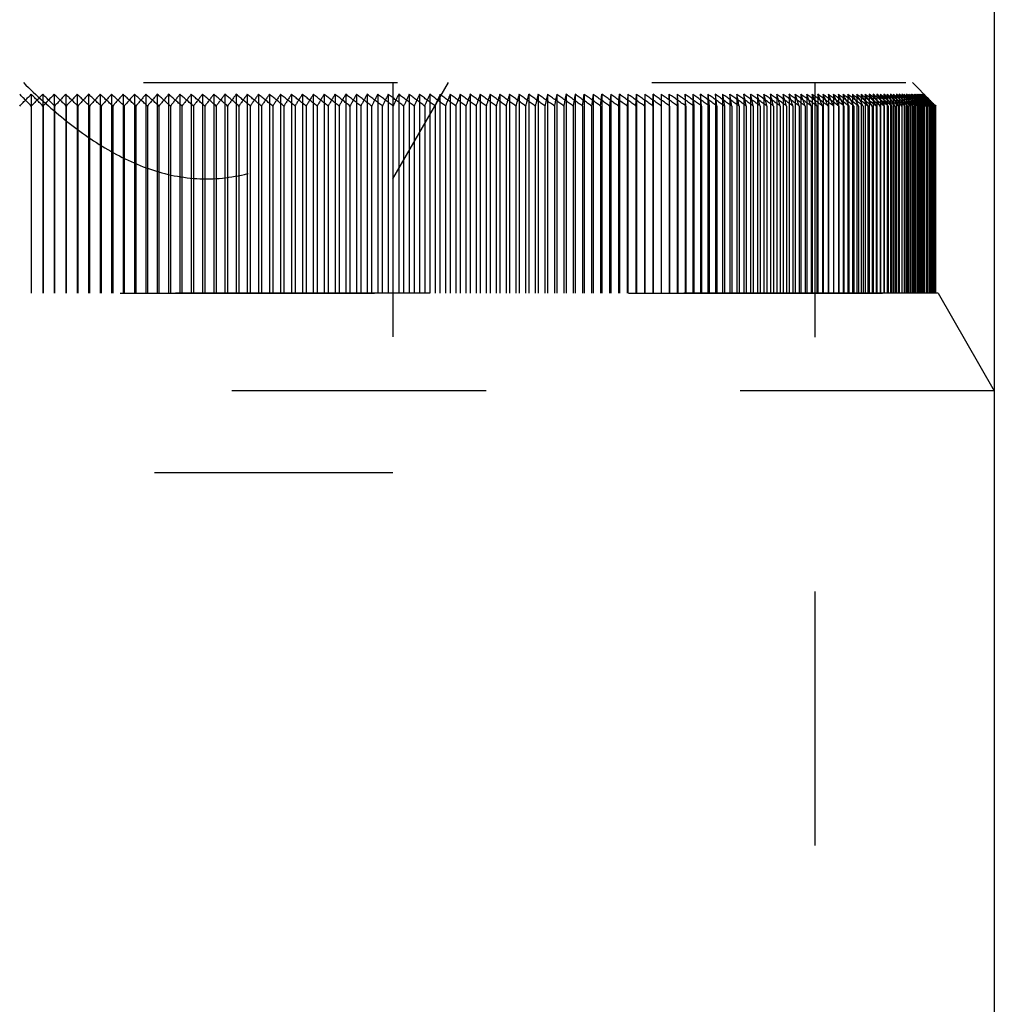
# Model space of a CAD drawing. Header units: millimetres. Extents: x 392 to 608, y 349 to 646.
# Tile 5 of 6: x 500 to 525, y 561 to 586. Entities that reach past the tile are written whole.
import ezdxf

# ---------------------------------------------------------------- set-up
doc = ezdxf.new("R2010")
doc.units = ezdxf.units.MM
doc.header["$LTSCALE"] = 65.185185
doc.linetypes.add('HIDDEN', pattern=[0.2, 0.1, -0.1])
for name, color, linetype in [('FASEN', 7, 'CONTINUOUS'), ('FLAECHEN', 7, 'CONTINUOUS'), ('KOERPER', 7, 'CONTINUOUS'), ('KONST.EL_MIT_GEO', 7, 'CONTINUOUS')]:
    doc.layers.add(name, color=color, linetype=linetype)

msp = doc.modelspace()

# ---------------------------------------------------------------- linework, layer by layer
at = {"layer": 'FASEN', "color": 8, "linetype": 'HIDDEN'}
for p, q in [((523.556, 579), (476.443, 579)), ((523.556, 579), (525, 576.5)), ((525, 576.5), (475, 576.5))]:
    msp.add_line(p, q, dxfattribs=at)
at = {"layer": 'FLAECHEN', "color": 8, "linetype": 'HIDDEN'}
msp.add_line((520.4, 623.5), (520.4, 510.5), dxfattribs=at)
at = {"layer": 'FLAECHEN', "color": 7, "linetype": 'Continuous'}
msp.add_line((525, 623), (525, 486.5), dxfattribs=at)
at = {"layer": 'KOERPER', "color": 7, "linetype": 'Continuous'}
msp.add_line((525, 623), (525, 486.5), dxfattribs=at)
at = {"layer": 'KONST.EL_MIT_GEO', "color": 8, "linetype": 'HIDDEN'}
for p, q in [((520.4, 623.5), (520.4, 510.5)), ((477.1, 584.4), (522.9, 584.4)), ((509.575, 581.932), (511, 584.4)), ((509.575, 584.4), (509.575, 574.4)), ((522.9, 584.4), (523.347, 583.953)), ((500.295, 584.102), (500.295, 579)), ((500.59, 584.102), (500.59, 579)), ((500.885, 584.102), (500.885, 579)), ((501.18, 584.102), (501.18, 579)), ((501.474, 584.102), (501.474, 579)), ((501.768, 584.102), (501.768, 579)), ((502.063, 584.102), (502.063, 579)), ((502.356, 584.102), (502.356, 579)), ((502.65, 584.102), (502.65, 579)), ((502.942, 584.102), (502.942, 579)), ((503.235, 584.102), (503.235, 579)), ((503.527, 584.102), (503.527, 579)), ((503.818, 584.102), (503.818, 579)), ((504.109, 584.102), (504.109, 579)), ((504.399, 584.102), (504.399, 579)), ((504.688, 584.102), (504.688, 579)), ((504.977, 584.102), (504.977, 579)), ((505.265, 584.102), (505.265, 579)), ((505.552, 584.102), (505.552, 579)), ((505.838, 584.102), (505.838, 579)), ((506.123, 584.102), (506.123, 579)), ((506.407, 584.102), (506.407, 579)), ((506.69, 584.102), (506.69, 579)), ((506.972, 584.102), (506.972, 579)), ((507.253, 584.102), (507.253, 579)), ((507.532, 584.102), (507.532, 579)), ((507.811, 584.102), (507.811, 579)), ((508.088, 584.102), (508.088, 579)), ((508.364, 584.102), (508.364, 579)), ((508.638, 584.102), (508.638, 579)), ((508.911, 584.102), (508.911, 579)), ((509.183, 584.102), (509.183, 579)), ((509.453, 584.102), (509.453, 579)), ((509.722, 584.102), (509.722, 579)), ((509.989, 584.102), (509.989, 579)), ((510.255, 584.102), (510.255, 579)), ((510.518, 584.102), (510.518, 579)), ((510.781, 584.102), (510.781, 579)), ((511.041, 584.102), (511.041, 579)), ((511.3, 584.102), (511.3, 579)), ((511.556, 584.102), (511.556, 579)), ((511.811, 584.102), (511.811, 579)), ((512.064, 584.102), (512.064, 579)), ((512.315, 584.102), (512.315, 579)), ((512.564, 584.102), (512.564, 579)), ((512.811, 584.102), (512.811, 579)), ((513.056, 584.102), (513.056, 579)), ((513.299, 584.102), (513.299, 579)), ((513.54, 584.102), (513.54, 579)), ((513.778, 584.102), (513.778, 579)), ((514.014, 584.102), (514.014, 579)), ((514.248, 584.102), (514.248, 579)), ((514.433, 583.801), (514.48, 584.102)), ((514.48, 584.102), (514.48, 579)), ((514.709, 584.102), (514.668, 583.801)), ((514.709, 584.102), (514.709, 579)), ((514.9, 583.801), (514.936, 584.102)), ((514.936, 584.102), (514.936, 579)), ((515.161, 584.102), (515.13, 583.801)), ((515.161, 584.102), (515.161, 579)), ((515.358, 583.801), (515.383, 584.102)), ((515.383, 584.102), (515.383, 579)), ((515.603, 584.102), (515.582, 583.801)), ((515.603, 584.102), (515.603, 579)), ((515.805, 583.801), (515.82, 584.102)), ((515.82, 584.102), (515.82, 579)), ((516.034, 584.102), (516.025, 583.801)), ((516.034, 584.102), (516.034, 579)), ((516.242, 583.801), (516.246, 584.102)), ((516.246, 584.102), (516.246, 579)), ((516.455, 584.102), (516.455, 579)), ((516.455, 584.102), (516.457, 583.801)), ((516.662, 584.102), (516.662, 579)), ((516.669, 583.801), (516.662, 584.102)), ((516.866, 584.102), (516.866, 579)), ((516.866, 584.102), (516.878, 583.801)), ((517.067, 584.102), (517.067, 579)), ((517.085, 583.801), (517.067, 584.102)), ((517.266, 584.102), (517.266, 579)), ((517.266, 584.102), (517.289, 583.801)), ((517.461, 584.102), (517.461, 579)), ((517.49, 583.801), (517.461, 584.102)), ((517.654, 584.102), (517.654, 579)), ((517.654, 584.102), (517.688, 583.801)), ((517.844, 584.102), (517.844, 579)), ((517.883, 583.801), (517.844, 584.102)), ((518.031, 584.102), (518.031, 579)), ((518.031, 584.102), (518.076, 583.801)), ((518.215, 584.102), (518.215, 579)), ((518.397, 584.102), (518.397, 579)), ((518.575, 584.102), (518.575, 579)), ((518.75, 584.102), (518.75, 579)), ((518.922, 584.102), (518.922, 579)), ((518.946, 584.003), (518.922, 584.102)), ((518.993, 583.801), (518.97, 583.902)), ((519.092, 584.102), (519.092, 579)), ((519.258, 584.102), (519.258, 579)), ((519.285, 584.003), (519.258, 584.102)), ((519.339, 583.801), (519.312, 583.902)), ((519.421, 584.102), (519.421, 579)), ((519.58, 584.102), (519.58, 579)), ((519.611, 584.003), (519.58, 584.102)), ((519.672, 583.801), (519.642, 583.902)), ((519.737, 584.102), (519.737, 579)), ((519.89, 584.102), (519.89, 579)), ((519.924, 584.003), (519.89, 584.102)), ((519.993, 583.801), (519.959, 583.902)), ((520.041, 584.102), (520.041, 579)), ((520.188, 584.102), (520.188, 579)), ((520.225, 584.003), (520.188, 584.102)), ((520.3, 583.801), (520.263, 583.902)), ((520.331, 584.102), (520.331, 579)), ((520.472, 584.102), (520.472, 579)), ((520.513, 584.003), (520.472, 584.102)), ((520.595, 583.801), (520.554, 583.902)), ((520.609, 584.102), (520.609, 579)), ((520.743, 584.102), (520.743, 579)), ((520.787, 584.003), (520.743, 584.102)), ((520.876, 583.801), (520.831, 583.902)), ((521.012, 583.801), (520.836, 583.933)), ((520.873, 584.102), (520.873, 579)), ((521, 584.102), (521, 579)), ((521.048, 584.003), (521, 584.102)), ((521.144, 583.801), (521.096, 583.902)), ((521.272, 583.801), (521.107, 583.926)), ((521.124, 584.102), (521.124, 579)), ((521.223, 583.902), (521.272, 583.801)), ((521.244, 584.102), (521.244, 579)), ((521.295, 584.003), (521.244, 584.102)), ((521.398, 583.801), (521.346, 583.902)), ((521.361, 584.102), (521.361, 579)), ((521.361, 584.102), (521.414, 584.002)), ((521.519, 583.801), (521.364, 583.92)), ((521.414, 584.002), (521.466, 583.902)), ((521.466, 583.902), (521.519, 583.801)), ((521.474, 584.102), (521.474, 579)), ((521.528, 584.003), (521.474, 584.102)), ((521.638, 583.801), (521.583, 583.902)), ((521.584, 584.102), (521.584, 579)), ((521.584, 584.102), (521.64, 584.002)), ((521.753, 583.801), (521.607, 583.914)), ((521.64, 584.002), (521.696, 583.902)), ((521.69, 584.102), (521.69, 579)), ((521.748, 584.003), (521.69, 584.102)), ((521.696, 583.902), (521.753, 583.801)), ((521.793, 584.102), (521.793, 579)), ((521.793, 584.102), (521.853, 584.002)), ((521.914, 584.008), (521.793, 584.102)), ((521.864, 583.801), (521.806, 583.902)), ((521.972, 583.801), (521.836, 583.907)), ((521.853, 584.002), (521.912, 583.902)), ((521.893, 584.102), (521.893, 579)), ((521.953, 584.003), (521.893, 584.102)), ((521.912, 583.902), (521.972, 583.801)), ((521.988, 584.102), (521.988, 579)), ((521.988, 584.102), (522.051, 584.002)), ((522.114, 584.003), (521.988, 584.102)), ((522.076, 583.801), (522.015, 583.902)), ((522.177, 583.801), (522.048, 583.902)), ((522.051, 584.002), (522.114, 583.902)), ((522.081, 584.102), (522.081, 579)), ((522.145, 584.003), (522.081, 584.102)), ((522.114, 583.902), (522.177, 583.801)), ((522.169, 584.102), (522.169, 579)), ((522.169, 584.102), (522.235, 584.002)), ((522.293, 584.003), (522.169, 584.102)), ((522.274, 583.801), (522.209, 583.902)), ((522.235, 584.002), (522.301, 583.902)), ((522.367, 583.801), (522.24, 583.902)), ((522.254, 584.102), (522.254, 579)), ((522.322, 584.003), (522.254, 584.102)), ((522.301, 583.902), (522.367, 583.801)), ((522.336, 584.102), (522.336, 579)), ((522.336, 584.102), (522.405, 584.002)), ((522.458, 584.003), (522.336, 584.102)), ((522.457, 583.801), (522.389, 583.902)), ((522.405, 584.002), (522.474, 583.902)), ((522.414, 584.102), (522.414, 579)), ((522.484, 584.003), (522.414, 584.102)), ((522.543, 583.801), (522.418, 583.902)), ((522.474, 583.902), (522.487, 583.883)), ((522.487, 583.883), (522.543, 583.801)), ((522.488, 584.102), (522.488, 579)), ((522.488, 584.102), (522.56, 584.002)), ((522.609, 584.003), (522.488, 584.102)), ((522.59, 583.851), (522.555, 583.902)), ((522.559, 584.102), (522.559, 579)), ((522.632, 584.003), (522.559, 584.102)), ((522.704, 583.801), (522.581, 583.902)), ((522.626, 584.102), (522.626, 579)), ((522.626, 584.102), (522.701, 584.002)), ((522.744, 584.003), (522.626, 584.102)), ((522.632, 583.902), (522.65, 583.877)), ((522.65, 583.877), (522.704, 583.801)), ((522.689, 584.102), (522.689, 579)), ((522.765, 584.003), (522.689, 584.102)), ((522.743, 583.851), (522.706, 583.902)), ((522.851, 583.801), (522.73, 583.902)), ((522.749, 584.102), (522.749, 579)), ((522.749, 584.102), (522.827, 584.002)), ((522.865, 584.003), (522.749, 584.102)), ((522.776, 583.902), (522.813, 583.852)), ((522.805, 584.102), (522.805, 579)), ((522.884, 584.003), (522.805, 584.102)), ((522.827, 584.002), (522.866, 583.952)), ((522.88, 583.851), (522.842, 583.902)), ((522.857, 584.102), (522.857, 579)), ((522.857, 584.102), (522.938, 584.002)), ((522.971, 584.003), (522.857, 584.102)), ((522.983, 583.801), (522.863, 583.902)), ((522.866, 583.952), (522.905, 583.902)), ((522.924, 583.953), (522.884, 584.003)), ((522.905, 584.102), (522.905, 579)), ((522.988, 584.003), (522.905, 584.102)), ((522.905, 583.902), (522.944, 583.852)), ((522.963, 583.902), (522.924, 583.953)), ((522.938, 584.002), (522.978, 583.952)), ((522.95, 584.102), (522.95, 579)), ((522.95, 584.102), (523.034, 584.002)), ((523.063, 584.003), (522.95, 584.102)), ((522.982, 583.902), (522.957, 583.924)), ((523.003, 583.851), (522.963, 583.902)), ((522.978, 583.952), (523.06, 583.852)), ((523.1, 583.801), (522.982, 583.902)), ((523.029, 583.953), (522.988, 584.003)), ((522.991, 584.102), (522.991, 579)), ((523.076, 584.003), (522.991, 584.102)), ((523.029, 584.102), (523.029, 579)), ((523.029, 584.102), (523.115, 584.002)), ((523.139, 584.003), (523.029, 584.102)), ((523.07, 583.902), (523.029, 583.953)), ((523.034, 584.002), (523.076, 583.952)), ((523.063, 584.102), (523.063, 579)), ((523.15, 584.003), (523.063, 584.102)), ((523.112, 583.851), (523.07, 583.902)), ((523.119, 583.953), (523.076, 584.003)), ((523.076, 583.952), (523.112, 583.909)), ((523.087, 583.902), (523.078, 583.909)), ((523.202, 583.801), (523.087, 583.902)), ((523.092, 584.102), (523.092, 579)), ((523.092, 584.102), (523.182, 584.002)), ((523.201, 584.003), (523.092, 584.102)), ((523.112, 583.909), (523.161, 583.851)), ((523.115, 584.002), (523.159, 583.952)), ((523.119, 584.102), (523.119, 579)), ((523.164, 584.052), (523.119, 584.102)), ((523.162, 583.902), (523.119, 583.953)), ((523.141, 584.102), (523.141, 579)), ((523.141, 584.102), (523.233, 584.002)), ((523.247, 584.003), (523.141, 584.102)), ((523.194, 583.953), (523.15, 584.003)), ((523.159, 583.952), (523.209, 583.894)), ((523.16, 584.102), (523.16, 579)), ((523.207, 584.052), (523.16, 584.102)), ((523.205, 583.851), (523.162, 583.902)), ((523.209, 584.003), (523.164, 584.052)), ((523.175, 584.102), (523.175, 579)), ((523.175, 584.102), (523.27, 584.002)), ((523.278, 584.003), (523.175, 584.102)), ((523.289, 583.801), (523.176, 583.902)), ((523.182, 584.002), (523.227, 583.952)), ((523.186, 584.102), (523.186, 579)), ((523.234, 584.052), (523.186, 584.102)), ((523.194, 584.102), (523.194, 579)), ((523.194, 584.102), (523.291, 584.002)), ((523.244, 584.052), (523.194, 584.102)), ((523.239, 583.902), (523.194, 583.953)), ((523.247, 584.052), (523.197, 584.102)), ((523.255, 583.953), (523.201, 584.003)), ((523.253, 584.003), (523.207, 584.052)), ((523.255, 583.953), (523.209, 584.003)), ((523.209, 583.894), (523.253, 583.844)), ((523.227, 583.952), (523.317, 583.852)), ((523.233, 584.002), (523.32, 583.909)), ((523.282, 584.003), (523.234, 584.052)), ((523.283, 583.851), (523.239, 583.902)), ((523.295, 584.003), (523.244, 584.052)), ((523.296, 584.003), (523.247, 584.052)), ((523.3, 583.953), (523.247, 584.003)), ((523.362, 583.801), (523.25, 583.902)), ((523.3, 583.953), (523.253, 584.003)), ((523.3, 583.902), (523.255, 583.953)), ((523.309, 583.902), (523.255, 583.953)), ((523.27, 584.002), (523.317, 583.952)), ((523.33, 583.953), (523.278, 584.003)), ((523.33, 583.953), (523.282, 584.003)), ((523.291, 584.002), (523.34, 583.952)), ((523.345, 583.953), (523.295, 584.003)), ((523.345, 583.953), (523.296, 584.003)), ((523.347, 583.902), (523.3, 583.953)), ((523.353, 583.902), (523.3, 583.953)), ((523.346, 583.851), (523.3, 583.902)), ((523.418, 583.801), (523.309, 583.902)), ((523.317, 583.952), (523.365, 583.902)), ((523.32, 583.909), (523.372, 583.852)), ((523.379, 583.902), (523.33, 583.953)), ((523.382, 583.902), (523.33, 583.953)), ((523.34, 583.952), (523.391, 583.9)), ((523.395, 583.902), (523.345, 583.953)), ((523.396, 583.902), (523.345, 583.953)), ((523.347, 583.953), (523.398, 583.902)), ((523.394, 583.851), (523.347, 583.902)), ((523.46, 583.801), (523.353, 583.902)), ((523.365, 583.902), (523.38, 583.886)), ((523.475, 583.801), (523.379, 583.902)), ((523.38, 583.886), (523.414, 583.85)), ((523.487, 583.801), (523.382, 583.902)), ((523.391, 583.9), (523.438, 583.852)), ((523.494, 583.801), (523.395, 583.902)), ((523.498, 583.801), (523.396, 583.902)), ((523.398, 583.902), (523.448, 583.852)), ((500.598, 583.801), (500.598, 579)), ((500.896, 583.801), (500.896, 579)), ((501.195, 583.801), (501.195, 579)), ((501.493, 583.801), (501.493, 579)), ((501.791, 583.801), (501.791, 579)), ((502.089, 583.801), (502.089, 579)), ((502.387, 583.801), (502.387, 579)), ((502.684, 583.801), (502.684, 579)), ((502.981, 583.801), (502.981, 579)), ((503.277, 583.801), (503.277, 579)), ((503.573, 583.801), (503.573, 579)), ((503.868, 583.801), (503.868, 579)), ((504.162, 583.801), (504.162, 579)), ((504.456, 583.801), (504.456, 579)), ((504.749, 583.801), (504.749, 579)), ((505.041, 583.801), (505.041, 579)), ((505.333, 583.801), (505.333, 579)), ((505.624, 583.801), (505.624, 579)), ((505.913, 583.801), (505.913, 579)), ((506.202, 583.801), (506.202, 579)), ((506.49, 583.801), (506.49, 579)), ((506.777, 583.801), (506.777, 579)), ((507.062, 583.801), (507.062, 579)), ((507.347, 583.801), (507.347, 579)), ((507.63, 583.801), (507.63, 579)), ((507.912, 583.801), (507.912, 579)), ((508.193, 583.801), (508.193, 579)), ((508.472, 583.801), (508.472, 579)), ((508.75, 583.801), (508.75, 579)), ((509.027, 583.801), (509.027, 579)), ((509.302, 583.801), (509.302, 579)), ((509.848, 583.801), (509.848, 579)), ((510.119, 583.801), (510.119, 579)), ((510.388, 583.801), (510.388, 579)), ((510.655, 583.801), (510.655, 579)), ((510.92, 583.801), (510.92, 579)), ((511.184, 583.801), (511.184, 579)), ((511.446, 583.801), (511.446, 579)), ((511.706, 583.801), (511.706, 579)), ((511.964, 583.801), (511.964, 579)), ((512.221, 583.801), (512.221, 579)), ((512.475, 583.801), (512.475, 579)), ((512.727, 583.801), (512.727, 579)), ((512.977, 583.801), (512.977, 579)), ((513.225, 583.801), (513.225, 579)), ((513.471, 583.801), (513.471, 579)), ((513.715, 583.801), (513.715, 579)), ((513.957, 583.801), (513.957, 579)), ((514.196, 583.801), (514.196, 579)), ((514.433, 583.801), (514.433, 579)), ((514.668, 583.801), (514.668, 579)), ((514.9, 583.801), (514.9, 579)), ((515.13, 583.801), (515.13, 579)), ((515.358, 583.801), (515.358, 579)), ((515.582, 583.801), (515.582, 579)), ((515.805, 583.801), (515.805, 579)), ((516.025, 583.801), (516.025, 579)), ((516.242, 583.801), (516.242, 579)), ((516.669, 583.801), (516.669, 579)), ((516.878, 583.801), (516.878, 579)), ((517.085, 583.801), (517.085, 579)), ((517.289, 583.801), (517.289, 579)), ((517.49, 583.801), (517.49, 579)), ((517.688, 583.801), (517.688, 579)), ((517.883, 583.801), (517.883, 579)), ((518.076, 583.801), (518.076, 579)), ((518.265, 583.801), (518.265, 579)), ((518.452, 583.801), (518.452, 579)), ((518.635, 583.801), (518.635, 579)), ((518.816, 583.801), (518.816, 579)), ((518.993, 583.801), (518.993, 579)), ((519.168, 583.801), (519.168, 579)), ((519.339, 583.801), (519.339, 579)), ((519.507, 583.801), (519.507, 579)), ((519.672, 583.801), (519.672, 579)), ((519.834, 583.801), (519.834, 579)), ((519.993, 583.801), (519.993, 579)), ((520.148, 583.801), (520.148, 579)), ((520.3, 583.801), (520.3, 579)), ((520.449, 583.801), (520.449, 579)), ((520.595, 583.801), (520.595, 579)), ((520.737, 583.801), (520.737, 579)), ((521.012, 583.801), (521.012, 579)), ((521.144, 583.801), (521.144, 579)), ((521.272, 583.801), (521.272, 579)), ((521.398, 583.801), (521.398, 579)), ((521.519, 583.801), (521.519, 579)), ((521.638, 583.801), (521.638, 579)), ((521.753, 583.801), (521.753, 579)), ((521.864, 583.801), (521.864, 579)), ((521.972, 583.801), (521.972, 579)), ((522.076, 583.801), (522.076, 579)), ((522.177, 583.801), (522.177, 579)), ((522.274, 583.801), (522.274, 579)), ((522.367, 583.801), (522.367, 579)), ((522.457, 583.801), (522.457, 579)), ((522.543, 583.801), (522.543, 579)), ((522.626, 583.801), (522.59, 583.851)), ((522.704, 583.801), (522.704, 579)), ((522.78, 583.801), (522.743, 583.851)), ((522.78, 583.801), (522.78, 579)), ((522.813, 583.852), (522.851, 583.801)), ((522.851, 583.801), (522.851, 579)), ((522.919, 583.801), (522.88, 583.851)), ((522.919, 583.801), (522.919, 579)), ((522.944, 583.852), (522.983, 583.801)), ((522.983, 583.801), (522.983, 579)), ((523.044, 583.801), (523.003, 583.851)), ((523.044, 583.801), (523.044, 579)), ((523.06, 583.852), (523.1, 583.801)), ((523.1, 583.801), (523.1, 579)), ((523.153, 583.801), (523.112, 583.851)), ((523.153, 583.801), (523.153, 579)), ((523.161, 583.851), (523.202, 583.801)), ((523.202, 583.801), (523.202, 579)), ((523.214, 583.841), (523.205, 583.851)), ((523.248, 583.801), (523.214, 583.841)), ((523.248, 583.801), (523.248, 579)), ((523.253, 583.844), (523.289, 583.801)), ((523.327, 583.801), (523.283, 583.851)), ((523.289, 583.801), (523.289, 579)), ((523.317, 583.852), (523.33, 583.837)), ((523.327, 583.801), (523.327, 579)), ((523.33, 583.837), (523.362, 583.801)), ((523.392, 583.801), (523.346, 583.851)), ((523.362, 583.801), (523.362, 579)), ((523.372, 583.852), (523.393, 583.829)), ((523.392, 583.801), (523.392, 579)), ((523.393, 583.829), (523.418, 583.801)), ((523.441, 583.801), (523.394, 583.851)), ((523.414, 583.85), (523.441, 583.822)), ((523.418, 583.801), (523.418, 579)), ((523.438, 583.852), (523.454, 583.835)), ((523.441, 583.822), (523.46, 583.801)), ((523.441, 583.801), (523.441, 579)), ((523.448, 583.852), (523.459, 583.841)), ((523.454, 583.835), (523.474, 583.814)), ((523.459, 583.841), (523.48, 583.82)), ((523.46, 583.801), (523.46, 579)), ((523.474, 583.814), (523.487, 583.801)), ((523.475, 583.801), (523.475, 579)), ((523.48, 583.82), (523.498, 583.801)), ((523.487, 583.801), (523.487, 579)), ((523.494, 583.801), (523.494, 579)), ((476.505, 579), (523.498, 579)), ((525, 576.5), (525, 527.072)), ((490.425, 574.4), (509.575, 574.4))]:
    msp.add_line(p, q, dxfattribs=at)
for centre, radius, start, end in [((452.138, 536.332), 67.622, 44.58572, 44.94532), ((452.567, 535.774), 67.923, 44.99787, 45.3578), ((548.348, 537.577), 66.674, 135.74952, 136.10926), ((452.725, 535.129), 68.48, 45.29623, 45.65578), ((548.802, 538.136), 66.4, 136.19029, 136.54952), ((453.139, 534.573), 68.795, 45.69047, 46.05024), ((549.002, 538.776), 65.89, 136.53557, 136.89486), ((453.284, 533.928), 69.364, 45.97129, 46.33058), ((549.476, 539.333), 65.639, 136.99606, 137.35468), ((453.686, 533.376), 69.691, 46.34824, 46.70766), ((549.698, 539.969), 65.153, 137.36161, 137.72014), ((453.819, 532.735), 70.269, 46.61219, 46.97105), ((550.196, 540.523), 64.93, 137.84253, 138.20021), ((454.21, 532.188), 70.604, 46.97247, 47.33139), ((550.442, 541.152), 64.474, 138.22917, 138.58656), ((454.334, 531.55), 71.189, 47.22019, 47.57848), ((550.966, 541.701), 64.283, 138.73122, 139.08758), ((454.716, 531.01), 71.529, 47.56438, 47.92266), ((551.24, 542.324), 63.86, 139.13978, 139.49564), ((454.83, 530.378), 72.119, 47.79648, 48.15409), ((551.796, 542.866), 63.707, 139.66368, 140.01828), ((455.204, 529.846), 72.461, 48.12514, 48.48269), ((552.102, 543.479), 63.323, 140.095, 140.44886), ((455.311, 529.221), 73.053, 48.34222, 48.69903), ((552.694, 544.014), 63.213, 140.64146, 140.99382), ((455.679, 528.7), 73.395, 48.65589, 49.0126), ((553.037, 544.617), 62.873, 141.09638, 141.44773), ((455.779, 528.083), 73.986, 48.85848, 49.21443), ((553.67, 545.142), 62.813, 141.6661, 142.01566), ((456.141, 527.572), 74.326, 49.15767, 49.51349), ((554.056, 545.733), 62.525, 142.14548, 142.49374), ((456.235, 526.966), 74.915, 49.3463, 49.70133), ((554.738, 546.248), 62.523, 142.73912, 143.08528), ((456.593, 526.468), 75.251, 49.63151, 49.98638), ((555.174, 546.825), 62.294, 143.2438, 143.58832), ((456.682, 525.873), 75.835, 49.80666, 50.16073), ((555.912, 547.327), 62.358, 143.862, 144.20408), ((457.036, 525.39), 76.164, 50.07835, 50.43224), ((556.405, 547.889), 62.197, 144.39278, 144.73286), ((457.121, 524.807), 76.741, 50.24049, 50.59356), ((557.21, 548.378), 62.338, 145.03613, 145.37339), ((457.472, 524.339), 77.062, 50.49909, 50.85198), ((557.77, 548.924), 62.255, 145.59381, 145.92866), ((457.553, 523.771), 77.631, 50.64865, 51.00072), ((558.652, 549.398), 62.485, 146.26283, 146.59445), ((457.901, 523.32), 77.941, 50.89459, 51.24647), ((559.292, 549.927), 62.493, 146.84813, 147.1769), ((457.979, 522.768), 78.499, 51.03197, 51.38303), ((560.266, 550.385), 62.828, 147.54326, 147.86834), ((458.326, 522.335), 78.797, 51.26563, 51.6165), ((561.001, 550.894), 62.941, 148.15684, 148.47859), ((458.401, 521.799), 79.344, 51.39121, 51.74126), ((562.084, 551.335), 63.398, 148.87842, 149.19601), ((458.746, 521.386), 79.628, 51.61295, 51.96283), ((562.93, 551.824), 63.636, 149.52086, 149.83459), ((458.82, 520.869), 80.161, 51.72709, 52.07615), ((564.144, 552.246), 64.236, 150.26911, 150.57815), ((459.163, 520.476), 80.43, 51.93726, 52.28616), ((565.126, 552.714), 64.622, 150.94086, 151.24549), ((459.235, 519.978), 80.948, 52.04027, 52.38838), ((566.498, 553.115), 65.394, 151.71586, 152.01525), ((459.578, 519.607), 81.2, 52.23921, 52.58715), ((567.644, 553.562), 65.957, 152.41725, 152.71164), ((459.649, 519.13), 81.701, 52.3314, 52.67857), ((569.209, 553.942), 66.936, 153.2189, 153.50746), ((459.991, 518.781), 81.935, 52.51938, 52.86641), ((570.557, 554.365), 67.714, 153.95011, 154.23304), ((460.061, 518.326), 82.418, 52.60103, 52.9473), ((572.362, 554.723), 68.945, 154.77814, 155.05463), ((460.403, 518.001), 82.632, 52.77834, 53.12449), ((573.962, 555.121), 69.989, 155.53913, 155.80935), ((460.472, 517.568), 83.096, 52.8497, 53.19512), ((576.065, 555.456), 71.533, 156.39305, 156.65618), ((460.815, 517.269), 83.29, 53.0166, 53.36192), ((577.984, 555.83), 72.908, 157.1836, 157.43979), ((460.883, 516.86), 83.733, 53.07791, 53.42252), ((580.469, 556.14), 74.847, 158.06267, 158.31113), ((461.226, 516.585), 83.905, 53.23463, 53.57917), ((582.799, 556.487), 76.647, 158.88232, 159.12315), ((461.294, 516.201), 84.327, 53.28609, 53.62995), ((585.779, 556.772), 79.094, 159.78556, 160.018), ((461.637, 515.954), 84.476, 53.43285, 53.77667), ((588.651, 557.093), 81.448, 160.63358, 160.85771), ((461.705, 515.595), 84.875, 53.47466, 53.81783), ((592.29, 557.352), 84.568, 161.55974, 161.77481), ((462.048, 515.375), 85, 53.61167, 53.95481), ((595.896, 557.645), 87.668, 162.43513, 162.6412), ((462.116, 515.043), 85.376, 53.64399, 53.98652), ((600.437, 557.877), 91.703, 163.38267, 163.57904), ((462.46, 514.85), 85.477, 53.77141, 54.11394), ((605.068, 558.142), 95.84, 164.28413, 164.47084), ((462.528, 514.545), 85.829, 53.79441, 54.13635), ((610.891, 558.346), 101.169, 165.25122, 165.42761), ((462.872, 514.381), 85.904, 53.9124, 54.25438), ((617.016, 558.583), 106.81, 166.17715, 166.34325), ((462.941, 514.104), 86.23, 53.9262, 54.26763), ((624.744, 558.759), 114.055, 167.16167, 167.31688), ((463.286, 513.969), 86.279, 54.0349, 54.37641), ((633.162, 558.966), 122.001, 168.11017, 168.25449), ((463.354, 513.721), 86.58, 54.03962, 54.3806), ((643.898, 559.113), 132.266, 169.10974, 169.24264), ((463.7, 513.615), 86.603, 54.13916, 54.48025), ((656.097, 559.291), 144.002, 170.07861, 170.20008), ((463.768, 513.396), 86.877, 54.13489, 54.47549), ((464.115, 513.319), 86.873, 54.22538, 54.56613), ((464.184, 513.13), 87.12, 54.2122, 54.55248), ((464.53, 513.084), 87.088, 54.29372, 54.63419), ((464.599, 512.924), 87.308, 54.27169, 54.61173), ((464.947, 512.909), 87.249, 54.34432, 54.68458), ((465.016, 512.779), 87.441, 54.31347, 54.65335), ((465.363, 512.794), 87.354, 54.37726, 54.71739), ((465.433, 512.695), 87.518, 54.33763, 54.67741), ((465.781, 512.741), 87.403, 54.39263, 54.73269), ((465.85, 512.672), 87.539, 54.34422, 54.68397), ((466.198, 512.748), 87.396, 54.39043, 54.7305), ((466.267, 512.71), 87.504, 54.33324, 54.67304), ((466.615, 512.817), 87.332, 54.37068, 54.71083), ((466.684, 512.81), 87.413, 54.30468, 54.64459), ((467.032, 512.947), 87.214, 54.33333, 54.67363), ((467.101, 512.97), 87.266, 54.25848, 54.59858), ((467.447, 513.137), 87.039, 54.27831, 54.61883), ((467.516, 513.191), 87.064, 54.19455, 54.53491), ((368.763, 559.34), 151.49, 9.29192, 9.40743), ((467.862, 513.388), 86.81, 54.20551, 54.54633), ((383.019, 559.215), 137.646, 10.28927, 10.41654), ((467.93, 513.471), 86.808, 54.11276, 54.45345), ((394.014, 559.03), 127.059, 11.24199, 11.38056), ((468.274, 513.698), 86.527, 54.1148, 54.45598), ((403.79, 558.876), 117.695, 12.22672, 12.37659), ((468.342, 513.811), 86.498, 54.01297, 54.35406), ((468.685, 514.066), 86.19, 54.00599, 54.34761), ((469.277, 572.273), 51.036, 13.1712, 13.2871), ((418.565, 558.478), 103.741, 14.12865, 14.30002), ((468.751, 514.209), 86.135, 53.89498, 54.23653), ((469.093, 514.493), 85.802, 53.87889, 54.22101), ((475.34, 572.077), 45.534, 15.0523, 15.1833), ((469.157, 514.664), 85.72, 53.75856, 54.10064), ((429.553, 558.023), 93.575, 15.99071, 16.18239), ((469.497, 514.976), 85.362, 53.73324, 54.07592), ((479.968, 571.855), 41.463, 16.8916, 17.0368), ((469.56, 515.176), 85.256, 53.60345, 53.94612), ((437.998, 557.512), 85.955, 17.80911, 18.01982), ((469.898, 515.514), 84.874, 53.56876, 53.91207), ((483.604, 571.607), 38.377, 18.6856, 18.8441), ((469.959, 515.742), 84.743, 53.42934, 53.77267), ((444.651, 556.947), 80.131, 19.58061, 19.80904), ((470.293, 516.107), 84.337, 53.38513, 53.72912), ((486.526, 571.334), 36.002, 20.4314, 20.6022), ((470.352, 516.361), 84.183, 53.2359, 53.57994), ((449.993, 556.328), 75.623, 21.30256, 21.54736), ((470.684, 516.752), 83.755, 53.18199, 53.52673), ((488.915, 571.038), 34.154, 22.1266, 22.3088), ((488.947, 541.371), 53.182, 53.1575, 53.4628), ((454.347, 555.657), 72.11, 22.97283, 23.23265), ((471.068, 517.447), 83.129, 52.95895, 53.30447), ((490.895, 570.718), 32.711, 23.7694, 23.9619), ((489.647, 542.314), 52.166, 52.9099, 53.2308), ((457.937, 554.937), 69.365, 24.58983, 24.86336), ((471.445, 518.192), 82.461, 52.71556, 53.06193), ((492.554, 570.375), 31.584, 25.3584, 25.5604), ((490.186, 543.079), 51.381, 52.642, 52.9776), ((461.787, 554.596), 66.268, 26.24691, 26.43969), ((471.814, 518.983), 81.754, 52.45134, 52.7986), ((493.957, 570.011), 30.711, 26.8928, 27.1032), ((490.578, 543.69), 50.8, 52.3536, 52.7028), ((472.174, 519.82), 81.01, 52.16578, 52.51396), ((495.149, 569.626), 30.043, 28.372, 28.5901), ((490.834, 544.164), 50.404, 52.0441, 52.4057), ((472.524, 520.7), 80.232, 51.8583, 52.20744), ((496.168, 569.221), 29.544, 29.796, 30.0209), ((472.862, 521.62), 79.423, 51.5283, 51.87842), ((499.041, 554.799), 37.099, 51.6725, 51.936), ((497.04, 568.798), 29.186, 31.1651, 31.3959), ((473.188, 522.578), 78.585, 51.17511, 51.52624), ((499.462, 555.44), 36.455, 51.3298, 51.5833), ((497.789, 568.357), 28.948, 32.4798, 32.7159), ((473.5, 523.572), 77.723, 50.79803, 51.15017), ((499.705, 555.889), 36.064, 50.9647, 51.2189), ((498.432, 567.9), 28.81, 33.7408, 33.9815), ((473.797, 524.599), 76.839, 50.3963, 50.74945), ((499.933, 556.354), 35.662, 50.5753, 50.8302), ((498.982, 567.427), 28.759, 34.9492, 35.1939), ((474.077, 525.657), 75.937, 49.96912, 50.32326), ((472.418, 547.858), 61.811, 35.67115, 35.78563), ((500.146, 556.834), 35.252, 50.1609, 50.4165), ((499.451, 566.941), 28.783, 36.1061, 36.3541), ((474.337, 526.742), 75.02, 49.51561, 49.87073), ((473.179, 546.793), 61.943, 36.80449, 36.9204), ((500.343, 557.327), 34.834, 49.7206, 49.9769), ((499.849, 566.442), 28.871, 37.2128, 37.4636), ((474.577, 527.852), 74.094, 49.03488, 49.39093), ((502.027, 559.588), 32.099, 49.3028, 49.5186), ((474.794, 528.985), 73.161, 48.52595, 48.88288), ((501.294, 559.048), 33.055, 48.774, 49.0196), ((474.986, 530.136), 72.227, 47.9878, 48.34554), ((475.151, 531.304), 71.297, 47.41936, 47.77781), ((500.826, 558.874), 33.555, 48.2353, 48.4936), ((475.284, 532.484), 70.374, 46.81948, 47.17854), ((500.948, 559.407), 33.127, 47.6821, 47.9409), ((475.384, 533.675), 69.465, 46.18698, 46.54651), ((475.447, 534.873), 68.575, 45.52063, 45.88046), ((476.248, 536.855), 66.607, 44.99934, 45.18082)]:
    msp.add_arc(centre, radius, start, end, dxfattribs=at)
msp.add_open_spline([(500.098, 584.4), (500.429, 584.074), (501.113, 583.452), (502.231, 582.654), (503.458, 582.079), (504.787, 581.859), (506.116, 582.079), (507.343, 582.654), (508.462, 583.452), (509.145, 584.074), (509.477, 584.4)], degree=3, knots=[0, 0, 0, 0, 0.128553, 0.254977, 0.378673, 0.5, 0.621328, 0.745023, 0.871447, 1, 1, 1, 1], dxfattribs=at)
msp.add_open_spline([(500, 583.8), (500.098, 583.901), (500.196, 584.002), (500.295, 584.102)], degree=3, dxfattribs=at)

doc.saveas('drawing.dxf')
